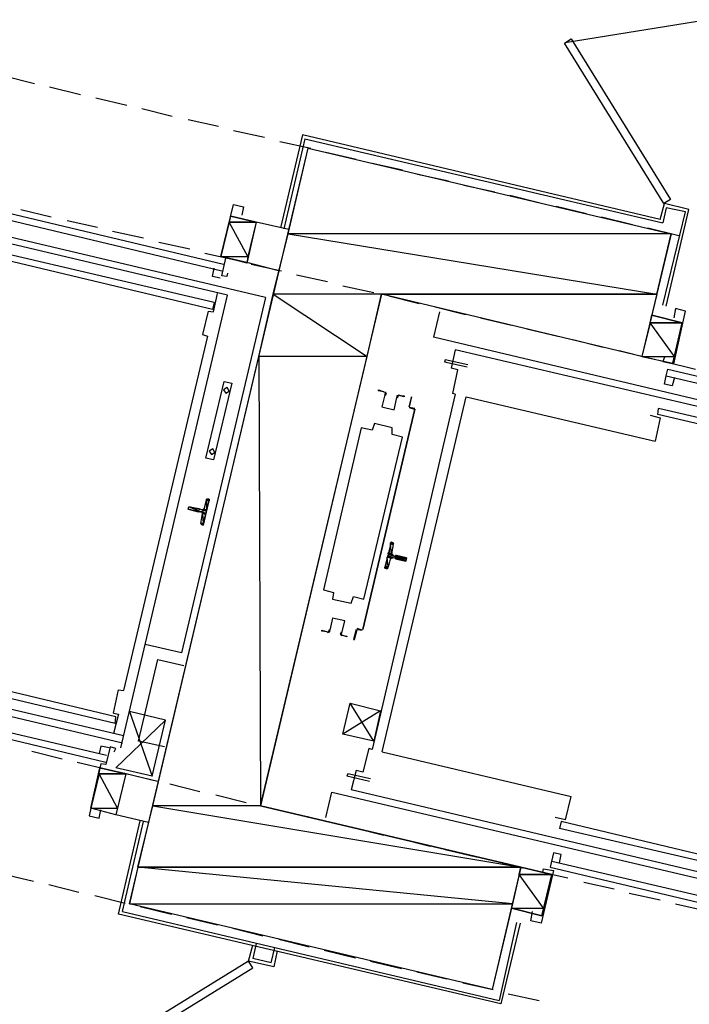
# Model space of a CAD drawing. Header units: feet. Extents: x -79 to 198, y -22 to 181.
# Tile 14 of 256: x 54 to 65, y 52 to 68. Entities that reach past the tile are written whole.
import ezdxf

# ---------------------------------------------------------------- set-up
doc = ezdxf.new("R2010")
doc.units = ezdxf.units.FT
for name, color, linetype in [('A-LINEA', 7, 'CONTINUOUS'), ('A-LINEA-FINA', 9, 'CONTINUOUS'), ('A-MURO-CONCRETO', 8, 'CONTINUOUS')]:
    doc.layers.add(name, color=color, linetype=linetype)

msp = doc.modelspace()

# ---------------------------------------------------------------- linework, layer by layer
at = {"layer": 'A-LINEA'}
for p, q in [((65.1655, 67.977), (62.903, 67.6073)), ((54, 67.0844), (54.48, 66.9644)), ((54.72, 66.9111), (55.2133, 66.7911)), ((55.4533, 66.7378), (55.9467, 66.6178)), ((56.1867, 66.5644), (56.6667, 66.4444)), ((56.92, 66.3911), (57.4, 66.2844)), ((57.64, 66.2178), (58.1333, 66.1111)), ((58.7333, 66.1511), (58.3867, 64.6711)), ((64.4133, 64.8044), (58.7333, 66.1511)), ((58.3733, 66.0444), (58.8667, 65.9378)), ((58.7733, 66.0844), (58.44, 64.6578)), ((58.7733, 66.0844), (64.4533, 64.7511)), ((59.1067, 65.8711), (59.5867, 65.7644)), ((59.84, 65.6978), (60.32, 65.5911)), ((60.56, 65.5244), (61.0533, 65.4178)), ((58.1467, 63.5644), (50.2267, 65.4444)), ((61.2933, 65.3511), (61.7867, 65.2444)), ((57.5467, 63.6044), (50.5733, 65.2444)), ((62.0267, 65.1911), (62.5067, 65.0711)), ((64.4133, 64.8044), (64.48, 65.0578)), ((64.8667, 64.9644), (64.48, 65.0578)), ((53.9467, 64.9378), (57.48, 64.0978)), ((54.2667, 64.9644), (54.7467, 64.8444)), ((62.76, 65.0178), (63.24, 64.8978)), ((64.4533, 63.4444), (64.8133, 64.9244)), ((64.5067, 63.4311), (64.8667, 64.9644)), ((53.9333, 64.8311), (57.4533, 63.9911)), ((55, 64.7911), (55.48, 64.6844)), ((57.44, 64.2178), (57.6, 64.8578)), ((58, 64.7644), (57.6, 64.8578)), ((58, 64.7644), (57.8533, 64.1111)), ((58.52, 64.6444), (58, 64.7644)), ((63.48, 64.8444), (63.9733, 64.7244)), ((55.72, 64.6178), (56.2133, 64.5111)), ((64.2133, 64.6711), (64.7067, 64.5511)), ((56.4533, 64.4444), (56.9467, 64.3378)), ((57.3333, 63.4844), (53.8, 64.3111)), ((57.1867, 64.2711), (57.6667, 64.1644)), ((57.3067, 63.3778), (53.7867, 64.2178)), ((57.8533, 64.1244), (57.44, 64.2178)), ((58.36, 63.9911), (57.8533, 64.1244)), ((57.92, 64.0978), (58.4, 63.9911)), ((58.64, 63.9244), (59.1333, 63.8178)), ((57.32, 63.3378), (57.3867, 63.6311)), ((59.3733, 63.7511), (59.8667, 63.6444)), ((55.8533, 56.4178), (57.5467, 63.6044)), ((58.1467, 63.5644), (56.8133, 57.9244)), ((57.3333, 63.4844), (57.3067, 63.3778)), ((60.1067, 63.5911), (60.5867, 63.4711)), ((57.24, 63.3511), (57.32, 63.3378)), ((60.9067, 63.3378), (60.8133, 62.9378)), ((60.84, 63.4178), (61.32, 63.2978)), ((61.56, 63.2444), (62.0533, 63.1244)), ((64.6133, 62.5244), (64.76, 63.1644)), ((62.2933, 63.0711), (62.7867, 62.9511)), ((57.2267, 62.9511), (55.8933, 57.3244)), ((68.7333, 61.0578), (60.8133, 62.9378)), ((63.0267, 62.8978), (63.5067, 62.7778)), ((61.16, 62.7378), (61.0933, 62.4444)), ((68.1333, 61.0978), (61.16, 62.7378)), ((63.76, 62.7244), (64.24, 62.6044)), ((61.3467, 62.4578), (60.9867, 62.5378)), ((64.48, 62.5511), (64.9733, 62.4311)), ((64.5333, 62.4311), (68.0667, 61.5911)), ((64.5067, 62.3244), (68.04, 61.4978)), ((64.64, 62.2978), (64.6, 62.1644)), ((61.16, 62.0311), (59.84, 56.3911)), ((60, 56.3511), (61.3333, 61.9911)), ((61.3333, 61.9911), (64.3333, 61.2844)), ((60.52, 61.7911), (59.6933, 58.2978)), ((59.6933, 58.2978), (60.52, 61.7911)), ((60.52, 61.8044), (60.4267, 61.8178)), ((60.4267, 61.8178), (60.5067, 61.7911)), ((60.44, 61.8178), (60.44, 61.8178)), ((60.44, 61.8178), (60.44, 61.8178)), ((60.5067, 61.7911), (60.5067, 61.7911)), ((64.3733, 61.7111), (64.3867, 61.8044)), ((67.92, 60.9778), (64.3867, 61.8044)), ((67.8933, 60.8711), (64.3733, 61.7111)), ((57.1733, 60.2044), (57.2133, 60.3511)), ((57.2379, 60.3639), (57.2142, 60.3504)), ((57.08, 60.1644), (57.08, 60.1644)), ((57.12, 59.9778), (57.1467, 60.1378)), ((57.1336, 59.9744), (57.1487, 59.9516)), ((60.1733, 59.6444), (60.1467, 59.4978)), ((60.1864, 59.6479), (60.1713, 59.6706)), ((60.1333, 59.4311), (60.0933, 59.2844)), ((60.1733, 59.4711), (60.2133, 59.4578)), ((60.0687, 59.2583), (60.0924, 59.2718)), ((59.68, 58.2844), (59.6, 58.3111)), ((48.6133, 58.2178), (55.88, 56.4978)), ((55.8933, 56.6044), (48.92, 58.2578)), ((59.6, 58.2978), (59.6, 58.2978)), ((59.68, 58.2978), (59.68, 58.2978)), ((59.68, 58.2978), (59.68, 58.2978)), ((56.8133, 57.9244), (56.24, 58.0578)), ((55.7733, 56.9111), (52.2533, 57.7511)), ((55.76, 56.8044), (52.2267, 57.6444)), ((55.7333, 56.9644), (55.8133, 57.3378)), ((55.8133, 57.3378), (55.8933, 57.3244)), ((52.1067, 57.1244), (55.6267, 56.2978)), ((59.8667, 56.5244), (59.4933, 57.1244)), ((52.08, 57.0311), (55.6133, 56.1911)), ((55.7333, 56.9644), (55.8133, 56.9511)), ((55.8133, 56.9511), (55.7333, 56.6444)), ((55.76, 56.8044), (55.7733, 56.9111)), ((56.56, 56.8578), (55.9867, 56.9911)), ((56.3467, 55.9644), (56.56, 56.8578)), ((54.44, 56.3644), (54.92, 56.2444)), ((59.7867, 56.4044), (59.6933, 56.0311)), ((59.84, 56.3911), (59.7867, 56.4044)), ((60, 56.3511), (63, 55.6444)), ((55.16, 56.1911), (55.6533, 56.0711)), ((55.3733, 55.4578), (55.52, 56.0978)), ((55.9333, 56.0044), (55.52, 56.0978)), ((55.9333, 56.0044), (55.7733, 55.3511)), ((55.8933, 56.0178), (56.3867, 55.8978)), ((56.44, 55.8844), (55.9333, 56.0044)), ((59.4533, 56.0044), (59.44, 55.9644)), ((59.8133, 55.9244), (59.4533, 56.0044)), ((56.6267, 55.8444), (57.1067, 55.7244)), ((59.8, 55.8844), (59.44, 55.9644)), ((57.36, 55.6711), (57.84, 55.5511)), ((59.1067, 55.3111), (59.2, 55.7111)), ((59.2, 55.7111), (66.4667, 54.0044)), ((66.48, 54.0978), (59.5067, 55.7511)), ((58.08, 55.4978), (58.5733, 55.3778)), ((62.9067, 55.2711), (63, 55.6444)), ((55.7733, 55.3511), (55.3733, 55.4578)), ((56.2933, 55.2311), (55.7733, 55.3511)), ((55.88, 53.8178), (56.2133, 55.2444)), ((58.8133, 55.3244), (59.3067, 55.2044)), ((62.9067, 55.2711), (62.7467, 55.3111)), ((62.84, 55.2444), (62.8133, 55.1378)), ((66.36, 54.4044), (62.84, 55.2444)), ((59.5467, 55.1511), (60.0267, 55.0311)), ((66.3467, 54.3111), (62.8133, 55.1378)), ((60.28, 54.9778), (60.76, 54.8578)), ((61, 54.8044), (61.4933, 54.6844)), ((62.8133, 54.5911), (62.84, 54.7244)), ((61.7333, 54.6311), (62.2267, 54.5111)), ((62.6933, 54.6178), (66.2133, 53.7911)), ((53.9733, 54.4178), (54.4667, 54.2978)), ((62.4667, 54.4578), (62.9467, 54.3511)), ((62.5333, 53.7511), (62.6933, 54.4044)), ((62.6667, 54.5244), (66.2, 53.6844)), ((63.2, 54.2844), (63.68, 54.1778)), ((54.7067, 54.2444), (55.1867, 54.1244)), ((63.92, 54.1111), (64.4133, 54.0044)), ((55.44, 54.0711), (55.92, 53.9511)), ((64.6533, 53.9378), (65.1467, 53.8311)), ((55.88, 53.8178), (61.8533, 52.4044)), ((56.16, 53.8978), (56.6533, 53.7778)), ((56.8933, 53.7244), (57.3867, 53.6044)), ((62.1333, 53.6444), (61.8533, 52.4044)), ((62.1867, 53.6311), (61.88, 52.3511)), ((57.6267, 53.5511), (58.1067, 53.4311)), ((58, 53.3111), (57.9467, 53.0711)), ((58.36, 53.3778), (58.84, 53.2578)), ((57.88, 53.0311), (57.9467, 53.2844)), ((58.24, 53.0044), (58.2933, 53.2444)), ((58.3333, 53.1911), (58.28, 52.9378)), ((59.08, 53.2044), (59.5733, 53.0844)), ((58.28, 52.9378), (57.88, 53.0311)), ((58.24, 53.0044), (57.9467, 53.0711)), ((59.8133, 53.0311), (60.3067, 52.9111)), ((60.5467, 52.8578), (61.0267, 52.7511)), ((61.28, 52.6844), (61.76, 52.5778)), ((62, 52.5111), (62.4933, 52.4044))]:
    msp.add_line(p, q, dxfattribs=at)
for points in [[(64.4667, 65.0578), (62.8933, 67.6044), (63, 67.6711), (64.5733, 65.1244), (64.4667, 65.0578)], [(62.2, 54.5244), (61.7467, 52.5778), (55.9867, 53.9378), (58.8267, 65.9378), (64.5867, 64.5778), (64.12, 62.6311), (59.9867, 63.6178), (58.0667, 55.4978), (62.2, 54.5244)], [(57.5467, 63.9511), (57.5333, 63.8978), (57.4533, 63.9111), (57.52, 64.1911), (57.44, 64.2178), (57.64, 65.0444), (57.8, 65.0044), (57.7733, 64.8711)], [(64.8133, 64.9244), (64.5067, 64.9911), (64.4533, 64.7511)], [(57.4267, 63.8711), (57.3067, 63.8978), (57.3333, 64.0311)], [(57.24, 63.3511), (57.1467, 62.9778), (57.2267, 62.9511)], [(64.48, 62.6178), (64.4533, 62.5511), (64.6267, 62.5111), (64.8133, 63.3511), (64.6533, 63.3911), (64.6267, 63.2444)], [(64.76, 63.1644), (64.28, 63.2844), (64.12, 62.6311), (64.6133, 62.5244)], [(61.36, 62.4978), (61, 62.5778), (60.9867, 62.5378)], [(61.16, 62.0311), (61.12, 62.0444), (61.2, 62.4178), (61.0933, 62.4444)], [(64.6, 62.1644), (64.48, 62.1911), (64.5067, 62.3244), (64.5333, 62.4311)], [(57.4933, 62.2311), (57.6133, 62.2044), (57.32, 60.9911), (57.2, 61.0178), (57.4933, 62.2311)], [(57.5374, 62.1365), (57.4813, 62.1019), (57.5159, 62.0457), (57.5721, 62.0804), (57.5374, 62.1365)], [(60.0267, 62.0711), (59.9333, 62.0844), (59.9467, 62.0978), (60.0267, 62.0711)], [(60.051, 62.0095), (60.0663, 62.043), (60.0413, 62.0701)], [(60.0397, 62.0235), (59.9942, 61.8309), (60.1869, 61.7853), (60.2325, 61.9779)], [(60.0397, 62.0235), (59.9942, 61.8309), (60.1869, 61.7853), (60.2325, 61.9779)], [(60.044, 62.0208), (60.0531, 62.0409), (60.0381, 62.0572)], [(60.2673, 62.017), (60.2329, 62.0039), (60.2315, 61.9671)], [(60.2644, 62.004), (60.2438, 61.9961), (60.2429, 61.9741)], [(60.2533, 62.0178), (60.3467, 62.0044), (60.3467, 61.9911), (60.2533, 62.0178)], [(60.4267, 61.8311), (60.4667, 61.9778), (60.4667, 61.9911), (60.4267, 61.8311)], [(64.2533, 61.6978), (64.4133, 61.6578), (64.3333, 61.2844)], [(59.6667, 61.4978), (59.0667, 58.9244), (59.2267, 58.8844), (59.2133, 58.7778), (59.5067, 58.7111), (59.5467, 58.8178), (59.7067, 58.7778), (60.32, 61.3511), (60.16, 61.3911), (60.16, 61.4978), (59.88, 61.5644), (59.84, 61.4578), (59.6667, 61.4978)], [(57.3107, 61.1632), (57.2546, 61.1285), (57.2893, 61.0724), (57.3454, 61.107), (57.3107, 61.1632)], [(57.24, 60.3644), (57.2533, 60.3644), (57.16, 59.9511), (57.1467, 59.9644)], [(57.08, 60.1644), (56.92, 60.2044), (56.9333, 60.2444), (57.0933, 60.2178), (57.0933, 60.2044)], [(57.1467, 60.1911), (57.1067, 60.2044), (57.1067, 60.2044)], [(57.1487, 60.1783), (57.1638, 60.1808), (57.1728, 60.1932)], [(57.1333, 60.1644), (57.0933, 60.1644), (57.0933, 60.1644)], [(57.1595, 60.1265), (57.157, 60.1416), (57.1446, 60.1506)], [(60.0667, 59.2711), (60.04, 59.2711), (60.1467, 59.6844), (60.16, 59.6711)], [(60.1713, 59.4306), (60.1562, 59.4281), (60.1472, 59.4157)], [(60.16, 59.4444), (60.2, 59.4311), (60.2, 59.4311)], [(60.1605, 59.4957), (60.163, 59.4806), (60.1754, 59.4716)], [(60.2267, 59.4711), (60.3867, 59.4311), (60.3733, 59.3778), (60.2133, 59.4178)], [(60.2267, 59.4711), (60.2133, 59.4711), (60.2133, 59.4711)], [(59.3603, 58.2387), (59.4058, 58.4313), (59.2131, 58.4769), (59.1675, 58.2843)], [(59.3603, 58.2387), (59.4058, 58.4313), (59.2131, 58.4769), (59.1675, 58.2843)], [(59.12, 58.2578), (59.04, 58.2711), (59.04, 58.2844), (59.1333, 58.2578)], [(59.1327, 58.2453), (59.1671, 58.2583), (59.1685, 58.2951)], [(59.1356, 58.2583), (59.1562, 58.2661), (59.1571, 58.2882)], [(59.349, 58.2527), (59.3337, 58.2192), (59.3587, 58.1921)], [(59.356, 58.2414), (59.3469, 58.2213), (59.3619, 58.205)], [(59.36, 58.2044), (59.44, 58.1911), (59.44, 58.1778), (59.36, 58.2044)], [(59.5867, 58.2978), (59.5467, 58.1378), (59.56, 58.1378), (59.6, 58.2978), (59.68, 58.2844)], [(56.5467, 56.4311), (56.1333, 56.5244), (56.44, 57.8178), (56.8533, 57.7244)], [(59.9733, 57.0044), (59.3733, 56.6311), (59.4933, 57.1244), (59.9733, 57.0044), (59.8667, 56.5244), (59.3733, 56.6311)], [(55.9867, 56.9911), (56.3467, 55.9644), (55.7733, 56.0978), (56.56, 56.8578)], [(55.6667, 56.4178), (55.5333, 56.4444), (55.5067, 56.3244)], [(55.7467, 56.3511), (55.7733, 56.4044), (55.68, 56.4311), (55.6133, 56.1511), (55.5333, 56.1644), (55.3467, 55.3378), (55.5067, 55.2978), (55.5333, 55.4311)], [(59.6933, 56.0311), (59.5867, 56.0578), (59.5067, 55.7511)], [(61.88, 52.3511), (55.8133, 53.7778), (56.16, 55.2578)], [(62.84, 54.7244), (62.72, 54.7511), (62.6667, 54.5244)], [(62.6933, 54.4044), (62.2, 54.5244), (62.0533, 53.8711), (62.5333, 53.7511)], [(62.5467, 54.4444), (62.56, 54.4978), (62.72, 54.4711), (62.52, 53.6311), (62.36, 53.6711), (62.3867, 53.8178)], [(57.88, 53.0311), (55.3333, 51.4578), (55.4, 51.3511), (57.9467, 52.9244), (57.88, 53.0311)]]:
    msp.add_lwpolyline(points, dxfattribs=at)
at = {"layer": 'A-LINEA-FINA'}
for p, q in [((57.2533, 60.3511), (57.2133, 60.3644)), ((57.2533, 60.3511), (57.2267, 60.3644)), ((57.2533, 60.3644), (57.24, 60.3644)), ((57.08, 60.1644), (56.92, 60.2044)), ((57.0933, 60.2044), (56.9333, 60.2444)), ((57.0933, 60.2044), (56.9333, 60.2444)), ((57.2133, 60.1778), (57.16, 60.1911)), ((57.2, 60.1378), (57.1333, 60.1644)), ((57.2, 60.1244), (57.1467, 60.1378)), ((57.16, 59.9644), (57.12, 59.9778)), ((57.16, 59.9644), (57.1333, 59.9778)), ((57.16, 59.9644), (57.1333, 59.9644)), ((57.16, 59.9511), (57.1333, 59.9644)), ((60.1333, 59.6711), (60.1733, 59.6578)), ((60.1333, 59.6711), (60.1733, 59.6711)), ((60.1467, 59.6844), (60.16, 59.6711)), ((60.08, 59.4444), (60.1333, 59.4311)), ((60.08, 59.4444), (60.1333, 59.4311)), ((60.0933, 59.4978), (60.16, 59.4711)), ((60.0933, 59.4978), (60.16, 59.4844)), ((60.0933, 59.4978), (60.1467, 59.4844)), ((60.0933, 59.4578), (60.1467, 59.4444)), ((60.2133, 59.4711), (60.3867, 59.4311)), ((60.2133, 59.4711), (60.3867, 59.4311)), ((60.2133, 59.4578), (60.3733, 59.4178)), ((60.2133, 59.4311), (60.3733, 59.3911)), ((60.2133, 59.4178), (60.3733, 59.3778)), ((60.04, 59.2844), (60.08, 59.2711)), ((60.04, 59.2711), (60.0667, 59.2711)), ((60.0533, 59.2844), (60.08, 59.2711))]:
    msp.add_line(p, q, dxfattribs=at)
for points in [[(57.2133, 60.3511), (57.2133, 60.1911), (57.1733, 60.2044), (57.2133, 60.3511)], [(57.2133, 60.3644), (57.2533, 60.3511), (57.2267, 60.3644), (57.2133, 60.3644)], [(57.2533, 60.3511), (57.2533, 60.3511), (57.2133, 60.3644), (57.2533, 60.3511)], [(57.2133, 60.3644), (57.2533, 60.3511), (57.2133, 60.3511), (57.2133, 60.3644), (57.2133, 60.3644)], [(57.2133, 60.3644), (57.2533, 60.3511), (57.2533, 60.3511), (57.2133, 60.3644), (57.2133, 60.3644)], [(57.2533, 60.3378), (57.2533, 60.3378), (57.2133, 60.3511), (57.2533, 60.3378)], [(57.2533, 60.3378), (57.2133, 60.3511), (57.2533, 60.3511), (57.2533, 60.3378), (57.2533, 60.3378)], [(57.2533, 60.3378), (57.2133, 60.3511), (57.2133, 60.1911), (57.2533, 60.3378)], [(57.2533, 60.3644), (57.24, 60.3644), (57.2267, 60.3644), (57.2533, 60.3644), (57.2533, 60.3644)], [(57.2267, 60.3644), (57.2533, 60.3511), (57.2533, 60.3511), (57.2267, 60.3644)], [(57.2533, 60.3511), (57.2533, 60.3511), (57.2267, 60.3644), (57.2533, 60.3511)], [(57.2533, 60.3511), (57.2267, 60.3644), (57.2533, 60.3644), (57.2533, 60.3511), (57.2533, 60.3511)], [(57.2267, 60.3644), (57.2533, 60.3511), (57.2533, 60.3511), (57.2267, 60.3644)], [(57.24, 60.3644), (57.2533, 60.3644), (57.2533, 60.3644), (57.24, 60.3644)], [(57.2533, 60.3644), (57.2533, 60.3644), (57.24, 60.3644), (57.2533, 60.3644)], [(56.9333, 60.2444), (57.2, 60.1378), (56.92, 60.2044), (56.9333, 60.2444), (56.9333, 60.2444)], [(56.92, 60.2044), (57.0933, 60.1644), (57.0933, 60.1644), (56.92, 60.2044)], [(57.0933, 60.1644), (57.0933, 60.1644), (56.92, 60.2044), (57.0933, 60.1644), (57.0933, 60.1644)], [(56.92, 60.2044), (57.0933, 60.1644), (57.0933, 60.1644), (56.92, 60.2044)], [(57.0933, 60.1644), (57.0933, 60.1644), (56.92, 60.2044), (57.0933, 60.1644), (57.0933, 60.1644)], [(56.92, 60.2044), (57.0933, 60.1644), (57.0933, 60.1644), (56.92, 60.2044)], [(57.0933, 60.1644), (57.0933, 60.1644), (56.92, 60.2044), (57.0933, 60.1644), (57.0933, 60.1644)], [(57.08, 60.1644), (57.08, 60.1644), (56.92, 60.2044), (57.08, 60.1644)], [(57.08, 60.1644), (56.92, 60.2044), (57.0933, 60.1644), (57.08, 60.1644), (57.08, 60.1644)], [(56.92, 60.2044), (57.08, 60.1644), (57.08, 60.1644), (56.92, 60.2044)], [(57.08, 60.1644), (57.08, 60.1644), (56.92, 60.2044), (57.08, 60.1644), (57.08, 60.1644)], [(56.92, 60.2044), (57.08, 60.1644), (57.08, 60.1644), (56.92, 60.2044)], [(57.08, 60.1644), (57.08, 60.1644), (56.92, 60.2044), (57.08, 60.1644)], [(56.92, 60.2044), (57.08, 60.1644), (57.08, 60.1644), (56.92, 60.2044), (56.92, 60.2044)], [(56.92, 60.2044), (57.08, 60.1644), (57.08, 60.1644), (56.92, 60.2044)], [(57.08, 60.1644), (57.08, 60.1644), (56.92, 60.2044), (57.08, 60.1644), (57.08, 60.1644)], [(56.92, 60.2044), (57.08, 60.1644), (57.08, 60.1644), (56.92, 60.2044)], [(57.08, 60.1644), (57.08, 60.1644), (56.92, 60.2044), (57.08, 60.1644), (57.08, 60.1644)], [(57.0933, 60.2044), (57.0933, 60.2044), (56.9333, 60.2444), (57.0933, 60.2044)], [(57.0933, 60.2044), (56.9333, 60.2444), (57.0933, 60.2178), (57.0933, 60.2044), (57.0933, 60.2044)], [(56.9333, 60.2444), (57.0933, 60.2044), (57.0933, 60.2044), (56.9333, 60.2444)], [(57.0933, 60.2044), (57.0933, 60.2044), (56.9333, 60.2444), (57.0933, 60.2044)], [(56.9333, 60.2444), (57.0933, 60.2044), (57.0933, 60.2044), (56.9333, 60.2444), (56.9333, 60.2444)], [(56.9333, 60.2444), (57.0933, 60.2044), (57.0933, 60.2044), (56.9333, 60.2444)], [(57.0933, 60.2044), (57.0933, 60.2044), (56.9333, 60.2444), (57.0933, 60.2044), (57.0933, 60.2044)], [(56.9333, 60.2444), (57.0933, 60.2044), (57.0933, 60.2044), (56.9333, 60.2444)], [(57.0933, 60.2044), (57.0933, 60.2044), (56.9333, 60.2444), (57.0933, 60.2044)], [(56.9333, 60.2444), (57.0933, 60.2044), (57.0933, 60.2044), (56.9333, 60.2444), (56.9333, 60.2444)], [(56.9333, 60.2444), (57.0933, 60.2044), (57.0933, 60.2044), (56.9333, 60.2444)], [(57.0933, 60.2044), (57.0933, 60.2044), (56.9333, 60.2444), (57.0933, 60.2044), (57.0933, 60.2044)], [(56.9333, 60.2444), (57.0933, 60.2044), (57.0933, 60.2044), (56.9333, 60.2444)], [(57.0933, 60.2044), (57.0933, 60.2044), (56.9333, 60.2444), (57.0933, 60.2044), (57.0933, 60.2044)], [(57.1067, 60.2044), (57.1067, 60.2044), (56.9333, 60.2444), (57.1067, 60.2044)], [(57.1067, 60.2044), (56.9333, 60.2444), (57.0933, 60.2044), (57.1067, 60.2044), (57.1067, 60.2044)], [(57.2133, 60.1778), (56.9333, 60.2444), (57.2, 60.1378), (57.2133, 60.1778)], [(57.16, 60.1911), (57.2133, 60.1778), (57.1467, 60.1911), (57.16, 60.1911), (57.16, 60.1911)], [(57.1467, 60.1911), (57.2133, 60.1778), (57.2133, 60.1778), (57.1467, 60.1911)], [(57.2133, 60.1778), (57.2133, 60.1778), (57.1467, 60.1911), (57.2133, 60.1778), (57.2133, 60.1778)], [(57.1467, 60.1911), (57.2133, 60.1778), (57.2133, 60.1778), (57.1467, 60.1911)], [(57.2133, 60.1778), (57.2133, 60.1778), (57.1467, 60.1911), (57.2133, 60.1778), (57.2133, 60.1778)], [(57.2133, 60.1911), (57.1733, 60.2044), (57.16, 60.2044), (57.2133, 60.1911), (57.2133, 60.1911)], [(57.2133, 60.1911), (57.2133, 60.1911), (57.16, 60.2044), (57.2133, 60.1911)], [(57.2133, 60.1911), (57.16, 60.2044), (57.2133, 60.1911), (57.2133, 60.1911), (57.2133, 60.1911)], [(57.2133, 60.1911), (57.16, 60.2044), (57.2133, 60.1778), (57.2133, 60.1911)], [(57.16, 60.2044), (57.2133, 60.1778), (57.16, 60.1911), (57.16, 60.2044), (57.16, 60.2044)], [(57.16, 60.1911), (57.2133, 60.1778), (57.2133, 60.1778), (57.16, 60.1911)], [(57.2133, 60.1778), (57.2133, 60.1778), (57.16, 60.1911), (57.2133, 60.1778), (57.2133, 60.1778)], [(57.16, 60.1911), (57.2133, 60.1778), (57.2133, 60.1778), (57.16, 60.1911)], [(57.2133, 60.1778), (57.2133, 60.1778), (57.16, 60.1911), (57.2133, 60.1778), (57.2133, 60.1778)], [(57.16, 60.1911), (57.2133, 60.1778), (57.2133, 60.1778), (57.16, 60.1911)], [(57.2133, 60.1778), (57.2133, 60.1778), (57.16, 60.1911), (57.2133, 60.1778), (57.2133, 60.1778)], [(57.1733, 60.2044), (57.2133, 60.1911), (57.2133, 60.1911), (57.1733, 60.2044)], [(57.1467, 60.1378), (57.16, 59.9778), (57.12, 59.9778), (57.1467, 60.1378), (57.1467, 60.1378)], [(57.1333, 60.1644), (57.2, 60.1378), (57.2, 60.1378), (57.1333, 60.1644)], [(57.2, 60.1378), (57.2, 60.1378), (57.1333, 60.1644), (57.2, 60.1378), (57.2, 60.1378)], [(57.1333, 60.1644), (57.2, 60.1378), (57.1467, 60.1511), (57.1333, 60.1644), (57.1333, 60.1644)], [(57.1467, 60.1511), (57.2, 60.1378), (57.2, 60.1378), (57.1467, 60.1511)], [(57.2, 60.1378), (57.2, 60.1378), (57.1467, 60.1511), (57.2, 60.1378), (57.2, 60.1378)], [(57.1467, 60.1511), (57.2, 60.1378), (57.2, 60.1378), (57.1467, 60.1511)], [(57.2, 60.1378), (57.2, 60.1378), (57.1467, 60.1511), (57.2, 60.1378), (57.2, 60.1378)], [(57.1467, 60.1511), (57.2, 60.1378), (57.2, 60.1378), (57.1467, 60.1511)], [(57.2, 60.1378), (57.2, 60.1378), (57.1467, 60.1511), (57.2, 60.1378), (57.2, 60.1378)], [(57.1467, 60.1511), (57.2, 60.1378), (57.2, 60.1378), (57.1467, 60.1511)], [(57.2, 60.1378), (57.2, 60.1378), (57.1467, 60.1511), (57.2, 60.1378), (57.2, 60.1378)], [(57.2, 60.1378), (57.1467, 60.1511), (57.2, 60.1244), (57.2, 60.1378)], [(57.1467, 60.1511), (57.2, 60.1244), (57.1467, 60.1378), (57.1467, 60.1511)], [(57.1467, 60.1378), (57.2, 60.1244), (57.2, 60.1244), (57.1467, 60.1378)], [(57.2, 60.1244), (57.2, 60.1244), (57.1467, 60.1378), (57.2, 60.1244)], [(57.2, 60.1244), (57.1467, 60.1378), (57.2, 60.1244), (57.2, 60.1244), (57.2, 60.1244)], [(57.2, 60.1244), (57.1467, 60.1378), (57.16, 59.9778), (57.2, 60.1244)], [(57.1333, 59.9778), (57.16, 59.9644), (57.12, 59.9778), (57.1333, 59.9778)], [(57.12, 59.9778), (57.16, 59.9644), (57.16, 59.9644), (57.12, 59.9778)], [(57.16, 59.9644), (57.16, 59.9644), (57.12, 59.9778), (57.16, 59.9644)], [(57.16, 59.9644), (57.12, 59.9778), (57.16, 59.9778), (57.16, 59.9644), (57.16, 59.9644)], [(57.12, 59.9778), (57.16, 59.9644), (57.16, 59.9644), (57.12, 59.9778), (57.12, 59.9778)], [(57.1333, 59.9778), (57.16, 59.9644), (57.1333, 59.9644), (57.1333, 59.9778)], [(57.1333, 59.9644), (57.16, 59.9644), (57.16, 59.9644), (57.1333, 59.9644), (57.1333, 59.9644)], [(57.1467, 59.9644), (57.16, 59.9511), (57.1333, 59.9644), (57.1467, 59.9644)], [(57.1333, 59.9644), (57.16, 59.9511), (57.16, 59.9511), (57.1333, 59.9644)], [(57.16, 59.9511), (57.16, 59.9511), (57.1333, 59.9644), (57.16, 59.9511)], [(57.16, 59.9511), (57.1333, 59.9644), (57.16, 59.9644), (57.16, 59.9511), (57.16, 59.9511)], [(57.1333, 59.9644), (57.16, 59.9511), (57.16, 59.9511), (57.1333, 59.9644), (57.1333, 59.9644)], [(60.1067, 59.5111), (60.1467, 59.4978), (60.1333, 59.6578), (60.1067, 59.5111)], [(60.1333, 59.6711), (60.1733, 59.6711), (60.1467, 59.6844), (60.1333, 59.6711)], [(60.1733, 59.6711), (60.1333, 59.6711), (60.1733, 59.6578), (60.1733, 59.6711)], [(60.1733, 59.6578), (60.1333, 59.6711), (60.1333, 59.6711), (60.1733, 59.6578)], [(60.1333, 59.6711), (60.1333, 59.6711), (60.1733, 59.6578), (60.1333, 59.6711)], [(60.1333, 59.6711), (60.1733, 59.6578), (60.1333, 59.6578), (60.1333, 59.6711), (60.1333, 59.6711)], [(60.1733, 59.6578), (60.1333, 59.6711), (60.1333, 59.6711), (60.1733, 59.6578)], [(60.1333, 59.6711), (60.1333, 59.6711), (60.1733, 59.6711), (60.1333, 59.6711)], [(60.1733, 59.6711), (60.1333, 59.6711), (60.1333, 59.6711), (60.1733, 59.6711)], [(60.1333, 59.6711), (60.1333, 59.6711), (60.1733, 59.6711), (60.1333, 59.6711), (60.1333, 59.6711)], [(60.1467, 59.4978), (60.1333, 59.6578), (60.1733, 59.6444), (60.1467, 59.4978)], [(60.1333, 59.6578), (60.1733, 59.6444), (60.1733, 59.6578), (60.1333, 59.6578), (60.1333, 59.6578)], [(60.1733, 59.6444), (60.1333, 59.6578), (60.1333, 59.6578), (60.1733, 59.6444), (60.1733, 59.6444)], [(60.1733, 59.6711), (60.1467, 59.6844), (60.16, 59.6711), (60.1733, 59.6711)], [(60.16, 59.6711), (60.1467, 59.6844), (60.1467, 59.6844), (60.16, 59.6711), (60.16, 59.6711)], [(60.0533, 59.2978), (60.0933, 59.2844), (60.08, 59.4444), (60.0533, 59.2978)], [(60.08, 59.4444), (60.1333, 59.4444), (60.0933, 59.4578), (60.08, 59.4444)], [(60.0933, 59.2844), (60.08, 59.4444), (60.1333, 59.4311), (60.0933, 59.2844)], [(60.1333, 59.4311), (60.08, 59.4444), (60.08, 59.4444), (60.1333, 59.4311)], [(60.08, 59.4444), (60.08, 59.4444), (60.1333, 59.4311), (60.08, 59.4444)], [(60.1333, 59.4311), (60.08, 59.4444), (60.1333, 59.4444), (60.1333, 59.4311), (60.1333, 59.4311)], [(60.1333, 59.4311), (60.08, 59.4444), (60.08, 59.4444), (60.1333, 59.4311), (60.1333, 59.4311)], [(60.0933, 59.5111), (60.0933, 59.5111), (60.1467, 59.4978), (60.0933, 59.5111)], [(60.0933, 59.5111), (60.1467, 59.4978), (60.0933, 59.4978), (60.0933, 59.5111), (60.0933, 59.5111)], [(60.1067, 59.5111), (60.1467, 59.4978), (60.0933, 59.5111), (60.1067, 59.5111), (60.1067, 59.5111)], [(60.0933, 59.4844), (60.1733, 59.4711), (60.0933, 59.4978), (60.0933, 59.4844)], [(60.1733, 59.4711), (60.0933, 59.4978), (60.16, 59.4711), (60.1733, 59.4711), (60.1733, 59.4711)], [(60.16, 59.4711), (60.0933, 59.4978), (60.0933, 59.4978), (60.16, 59.4711)], [(60.0933, 59.4978), (60.0933, 59.4978), (60.16, 59.4711), (60.0933, 59.4978), (60.0933, 59.4978)], [(60.16, 59.4711), (60.0933, 59.4978), (60.16, 59.4844), (60.16, 59.4711), (60.16, 59.4711)], [(60.16, 59.4844), (60.0933, 59.4978), (60.0933, 59.4978), (60.16, 59.4844)], [(60.0933, 59.4978), (60.0933, 59.4978), (60.16, 59.4844), (60.0933, 59.4978), (60.0933, 59.4978)], [(60.16, 59.4844), (60.0933, 59.4978), (60.1467, 59.4844), (60.16, 59.4844), (60.16, 59.4844)], [(60.1467, 59.4844), (60.0933, 59.4978), (60.0933, 59.4978), (60.1467, 59.4844)], [(60.0933, 59.4978), (60.0933, 59.4978), (60.1467, 59.4844), (60.0933, 59.4978), (60.0933, 59.4978)], [(60.1467, 59.4844), (60.0933, 59.4978), (60.1467, 59.4978), (60.1467, 59.4844), (60.1467, 59.4844)], [(60.0933, 59.4578), (60.3733, 59.3911), (60.0933, 59.4844), (60.0933, 59.4578)], [(60.3733, 59.3911), (60.0933, 59.4844), (60.3733, 59.4178), (60.3733, 59.3911), (60.3733, 59.3911)], [(60.1333, 59.4444), (60.0933, 59.4578), (60.1467, 59.4444), (60.1333, 59.4444), (60.1333, 59.4444)], [(60.1467, 59.4444), (60.0933, 59.4578), (60.0933, 59.4578), (60.1467, 59.4444)], [(60.0933, 59.4578), (60.0933, 59.4578), (60.1467, 59.4444), (60.0933, 59.4578), (60.0933, 59.4578)], [(60.1467, 59.4444), (60.0933, 59.4578), (60.0933, 59.4578), (60.1467, 59.4444)], [(60.0933, 59.4578), (60.0933, 59.4578), (60.1467, 59.4444), (60.0933, 59.4578), (60.0933, 59.4578)], [(60.1467, 59.4444), (60.0933, 59.4578), (60.0933, 59.4578), (60.1467, 59.4444)], [(60.0933, 59.4578), (60.0933, 59.4578), (60.1467, 59.4444), (60.0933, 59.4578), (60.0933, 59.4578)], [(60.1467, 59.4444), (60.0933, 59.4578), (60.16, 59.4444), (60.1467, 59.4444), (60.1467, 59.4444)], [(60.16, 59.4444), (60.0933, 59.4578), (60.0933, 59.4578), (60.16, 59.4444)], [(60.0933, 59.4578), (60.0933, 59.4578), (60.16, 59.4444), (60.0933, 59.4578), (60.0933, 59.4578)], [(60.1067, 59.5111), (60.1067, 59.5111), (60.1467, 59.4978), (60.1067, 59.5111)], [(60.2, 59.4311), (60.2, 59.4311), (60.3733, 59.3911), (60.2, 59.4311)], [(60.2, 59.4311), (60.3733, 59.3911), (60.2133, 59.4311), (60.2, 59.4311), (60.2, 59.4311)], [(60.3733, 59.3911), (60.2, 59.4311), (60.2, 59.4311), (60.3733, 59.3911)], [(60.2, 59.4311), (60.2, 59.4311), (60.3733, 59.3911), (60.2, 59.4311), (60.2, 59.4311)], [(60.3733, 59.3911), (60.2, 59.4311), (60.2, 59.4311), (60.3733, 59.3911)], [(60.2, 59.4311), (60.2, 59.4311), (60.3733, 59.3911), (60.2, 59.4311), (60.2, 59.4311)], [(60.3733, 59.3911), (60.2, 59.4311), (60.2, 59.4311), (60.3733, 59.3911)], [(60.2, 59.4311), (60.2, 59.4311), (60.3733, 59.3911), (60.2, 59.4311), (60.2, 59.4311)], [(60.2133, 59.4578), (60.3733, 59.4311), (60.2133, 59.4711), (60.2133, 59.4578)], [(60.3733, 59.4311), (60.2133, 59.4711), (60.3867, 59.4311), (60.3733, 59.4311)], [(60.3867, 59.4311), (60.2133, 59.4711), (60.2133, 59.4711), (60.3867, 59.4311), (60.3867, 59.4311)], [(60.3867, 59.4311), (60.2133, 59.4711), (60.2133, 59.4711), (60.3867, 59.4311)], [(60.2133, 59.4711), (60.2133, 59.4711), (60.3867, 59.4311), (60.2133, 59.4711), (60.2133, 59.4711)], [(60.3867, 59.4311), (60.2133, 59.4711), (60.2133, 59.4711), (60.3867, 59.4311)], [(60.2133, 59.4711), (60.2133, 59.4711), (60.3867, 59.4311), (60.2133, 59.4711)], [(60.3867, 59.4311), (60.2133, 59.4711), (60.2133, 59.4711), (60.3867, 59.4311), (60.3867, 59.4311)], [(60.3867, 59.4311), (60.2133, 59.4711), (60.2133, 59.4711), (60.3867, 59.4311)], [(60.2133, 59.4711), (60.2133, 59.4711), (60.3867, 59.4311), (60.2133, 59.4711), (60.2133, 59.4711)], [(60.2267, 59.4711), (60.3867, 59.4311), (60.2133, 59.4711), (60.2267, 59.4711), (60.2267, 59.4711)], [(60.3733, 59.4178), (60.2133, 59.4578), (60.2133, 59.4578), (60.3733, 59.4178)], [(60.2133, 59.4578), (60.2133, 59.4578), (60.3733, 59.4178), (60.2133, 59.4578), (60.2133, 59.4578)], [(60.3733, 59.4178), (60.2133, 59.4578), (60.3733, 59.4311), (60.3733, 59.4178), (60.3733, 59.4178)], [(60.3733, 59.3911), (60.2133, 59.4311), (60.2133, 59.4311), (60.3733, 59.3911)], [(60.2133, 59.4311), (60.2133, 59.4311), (60.3733, 59.3911), (60.2133, 59.4311)], [(60.2133, 59.4311), (60.3733, 59.3911), (60.2133, 59.4178), (60.2133, 59.4311), (60.2133, 59.4311)], [(60.3733, 59.3911), (60.2133, 59.4311), (60.2133, 59.4311), (60.3733, 59.3911)], [(60.2133, 59.4311), (60.2133, 59.4311), (60.3733, 59.3911), (60.2133, 59.4311), (60.2133, 59.4311)], [(60.3733, 59.3911), (60.2133, 59.4311), (60.2133, 59.4311), (60.3733, 59.3911)], [(60.2133, 59.4311), (60.2133, 59.4311), (60.3733, 59.3911), (60.2133, 59.4311), (60.2133, 59.4311)], [(60.3733, 59.3778), (60.2133, 59.4178), (60.3733, 59.3911), (60.3733, 59.3778), (60.3733, 59.3778)], [(60.2267, 59.4711), (60.2267, 59.4711), (60.3867, 59.4311), (60.2267, 59.4711)], [(60.08, 59.2711), (60.04, 59.2844), (60.04, 59.2844), (60.08, 59.2711)], [(60.04, 59.2844), (60.04, 59.2844), (60.08, 59.2711), (60.04, 59.2844)], [(60.04, 59.2844), (60.08, 59.2711), (60.04, 59.2711), (60.04, 59.2844), (60.04, 59.2844)], [(60.0533, 59.2844), (60.08, 59.2711), (60.04, 59.2844), (60.0533, 59.2844), (60.0533, 59.2844)], [(60.08, 59.2711), (60.0667, 59.2711), (60.04, 59.2711), (60.08, 59.2711)], [(60.0667, 59.2711), (60.04, 59.2711), (60.04, 59.2711), (60.0667, 59.2711)], [(60.04, 59.2711), (60.04, 59.2711), (60.0667, 59.2711), (60.04, 59.2711)], [(60.0667, 59.2711), (60.04, 59.2711), (60.04, 59.2711), (60.0667, 59.2711)], [(60.04, 59.2711), (60.04, 59.2711), (60.0667, 59.2711), (60.04, 59.2711), (60.04, 59.2711)], [(60.0533, 59.2978), (60.0533, 59.2978), (60.0933, 59.2844), (60.0533, 59.2978)], [(60.0533, 59.2978), (60.0933, 59.2844), (60.0533, 59.2844), (60.0533, 59.2978), (60.0533, 59.2978)], [(60.0533, 59.2844), (60.0533, 59.2844), (60.08, 59.2711), (60.0533, 59.2844)], [(60.08, 59.2711), (60.0533, 59.2844), (60.0933, 59.2844), (60.08, 59.2711), (60.08, 59.2711)]]:
    msp.add_lwpolyline(points, dxfattribs=at)
at = {"layer": 'A-MURO-CONCRETO'}
for points in [[(58.8267, 65.9378), (64.5867, 64.5778), (58.5067, 64.5778), (58.8267, 65.9378), (58.8267, 65.9378)], [(57.5733, 64.7644), (57.44, 64.2178), (57.8667, 64.2178), (57.5733, 64.7644)], [(57.6, 64.8578), (58, 64.7644), (57.5733, 64.7644), (57.6, 64.8578), (57.6, 64.8578)], [(57.5733, 64.7644), (58, 64.7644), (57.8667, 64.2178), (57.5733, 64.7644), (57.5733, 64.7644)], [(58.5067, 64.5778), (64.36, 63.6178), (58.2667, 63.6178), (58.5067, 64.5778), (58.5067, 64.5778)], [(64.5867, 64.5778), (58.5067, 64.5778), (64.36, 63.6178), (64.5867, 64.5778)], [(57.44, 64.2178), (57.8667, 64.2178), (57.8533, 64.1111), (57.44, 64.2178), (57.44, 64.2178)], [(58.2667, 63.6178), (59.76, 62.6311), (58.04, 62.6311), (58.2667, 63.6178), (58.2667, 63.6178)], [(59.9867, 63.6178), (58.2667, 63.6178), (59.76, 62.6311), (59.9867, 63.6178)], [(59.9867, 63.6178), (64.36, 63.6178), (64.12, 62.6311), (59.9867, 63.6178), (59.9867, 63.6178)], [(64.2533, 63.1644), (64.12, 62.6311), (64.64, 62.6311), (64.2533, 63.1644)], [(64.28, 63.2844), (64.76, 63.1644), (64.2533, 63.1644), (64.28, 63.2844), (64.28, 63.2844)], [(64.2533, 63.1644), (64.76, 63.1644), (64.64, 62.6311), (64.2533, 63.1644), (64.2533, 63.1644)], [(58.04, 62.6311), (58.0667, 55.4978), (56.36, 55.4978), (58.04, 62.6311), (58.04, 62.6311)], [(59.76, 62.6311), (58.04, 62.6311), (58.0667, 55.4978), (59.76, 62.6311)], [(64.12, 62.6311), (64.64, 62.6311), (64.6133, 62.5111), (64.12, 62.6311), (64.12, 62.6311)], [(55.5067, 56.0044), (55.3733, 55.4578), (55.8, 55.4578), (55.5067, 56.0044)], [(55.52, 56.0978), (55.9333, 56.0044), (55.5067, 56.0044), (55.52, 56.0978), (55.52, 56.0978)], [(55.5067, 56.0044), (55.9333, 56.0044), (55.8, 55.4578), (55.5067, 56.0044), (55.5067, 56.0044)], [(56.36, 55.4978), (62.2, 54.5244), (56.12, 54.5244), (56.36, 55.4978), (56.36, 55.4978)], [(58.0667, 55.4978), (56.36, 55.4978), (62.2, 54.5244), (58.0667, 55.4978)], [(55.3733, 55.4578), (55.8, 55.4578), (55.7733, 55.3511), (55.3733, 55.4578), (55.3733, 55.4578)], [(56.12, 54.5244), (55.9867, 53.9378), (62.0667, 53.9378), (56.12, 54.5244)], [(56.12, 54.5244), (62.2, 54.5244), (62.0667, 53.9378), (56.12, 54.5244), (56.12, 54.5244)], [(62.1733, 54.4044), (62.0533, 53.8711), (62.56, 53.8711), (62.1733, 54.4044)], [(62.2, 54.5244), (62.6933, 54.4044), (62.1733, 54.4044), (62.2, 54.5244), (62.2, 54.5244)], [(62.1733, 54.4044), (62.6933, 54.4044), (62.56, 53.8711), (62.1733, 54.4044), (62.1733, 54.4044)], [(55.9867, 53.9378), (62.0667, 53.9378), (61.7467, 52.5778), (55.9867, 53.9378), (55.9867, 53.9378)], [(62.0533, 53.8711), (62.56, 53.8711), (62.5333, 53.7511), (62.0533, 53.8711), (62.0533, 53.8711)]]:
    msp.add_lwpolyline(points, dxfattribs=at)

doc.saveas('drawing.dxf')
